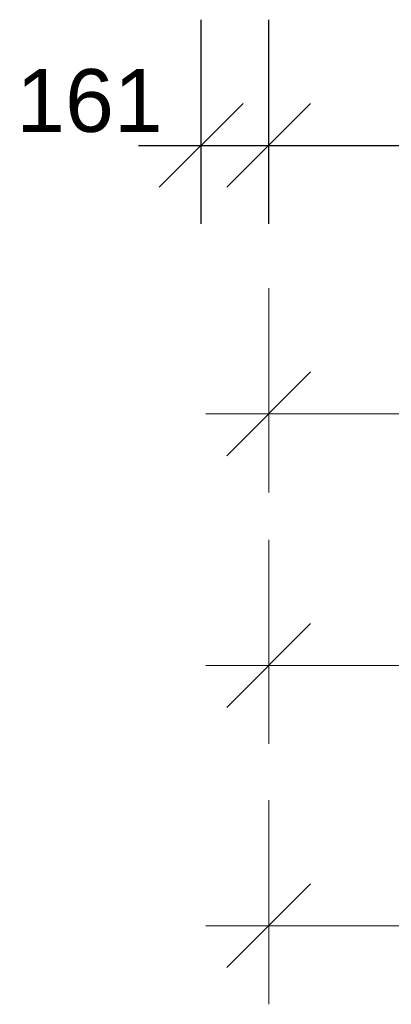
# Model space of a CAD drawing. Header units: millimetres. Extents: x -23738 to 4453, y -2688 to 20653.
# Tile 1 of 163: x -21078 to -20191, y -2625 to -275. Entities that reach past the tile are written whole.
import ezdxf

# ---------------------------------------------------------------- set-up
doc = ezdxf.new("R2010")
doc.units = ezdxf.units.MM
doc.header["$MEASUREMENT"] = 0
doc.layers.add('9._POHLED ZÁPADNÍ_2_Kóty - SP', color=7, linetype='Continuous')
doc.layers.add('9._POHLED ZÁPADNÍ_2_Nové_Kóty - SP', color=7, linetype='Continuous')
doc.styles.add('GENEROVANÝ_STYL_2', font='arial.ttf')

msp = doc.modelspace()

# ---------------------------------------------------------------- linework, layer by layer
at = {"layer": '9._POHLED ZÁPADNÍ_2_Kóty - SP', "color": 154, "linetype": 'Continuous', "lineweight": 13}
for p, q in [((-20483.4, -1403.3), (-20483.4, -915.8)), ((-20383.4, -1115.8), (-20583.4, -1315.8)), ((-20633.4, -1215.8), (-20483.4, -1215.8)), ((-20483.4, -1215.8), (-16017.3, -1215.4)), ((-20483.3, -2004), (-20483.4, -1516.5)), ((-20383.4, -1716.5), (-20583.3, -1916.5)), ((-20633.4, -1816.5), (-20483.4, -1816.5)), ((-20483.4, -1816.5), (-16017.2, -1816.1)), ((-20483.3, -2625.4), (-20483.3, -2137.9)), ((-20383.3, -2337.9), (-20583.3, -2537.9)), ((-20633.3, -2437.9), (-20483.3, -2437.9)), ((-20483.3, -2437.9), (-15843.7, -2437.5))]:
    msp.add_line(p, q, dxfattribs=at)
at = {"layer": '9._POHLED ZÁPADNÍ_2_Nové_Kóty - SP', "color": 1, "linetype": 'Continuous', "lineweight": 25}
for p, q in [((-20644.7, -762.5), (-20644.7, -275)), ((-20483.5, -762.5), (-20483.5, -275)), ((-20544.7, -475), (-20744.7, -675)), ((-20383.5, -475), (-20583.5, -675)), ((-20794.7, -575), (-20644.7, -575)), ((-20644.7, -575), (-20483.5, -575)), ((-20483.5, -575), (-15668.9, -575))]:
    msp.add_line(p, q, dxfattribs=at)

# ---------------------------------------------------------------- texts
at = {"layer": '9._POHLED ZÁPADNÍ_2_Kóty - SP', "color": 1, "linetype": 'Continuous', "lineweight": 25, "insert": (-21086.2, -545), "char_height": 150, "width": 341.487, "attachment_point": 7, "style": 'GENEROVANÝ_STYL_2'}
msp.add_mtext('\\A1;{\\pql;\\fArial|b0|i0|c0|p38;161}', dxfattribs=at)

doc.saveas('drawing.dxf')
